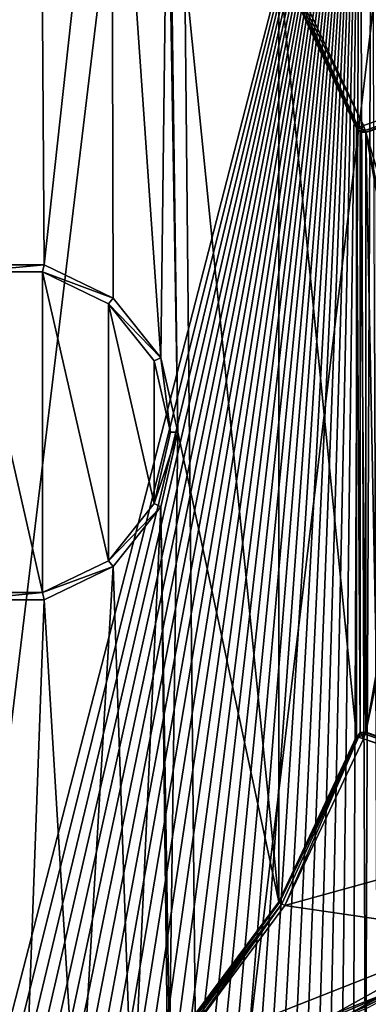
# Model space of a CAD drawing. Extents: x -54 to 446, y -6 to 1844.
# Tile 177 of 196: x 83 to 93, y 1795 to 1822. Entities that reach past the tile are written whole.
import ezdxf

# ---------------------------------------------------------------- set-up
doc = ezdxf.new("R2010")
doc.units = 0
doc.header["$LTSCALE"] = 52.148148
for name, color, linetype in [('779', 7, 'CONTINUOUS'), ('780', 7, 'CONTINUOUS'), ('817', 7, 'CONTINUOUS'), ('818', 7, 'CONTINUOUS'), ('819', 7, 'CONTINUOUS'), ('820', 7, 'CONTINUOUS'), ('821', 7, 'CONTINUOUS'), ('823', 7, 'CONTINUOUS'), ('824', 7, 'CONTINUOUS'), ('825', 7, 'CONTINUOUS'), ('826', 7, 'CONTINUOUS'), ('831', 7, 'CONTINUOUS'), ('832', 7, 'CONTINUOUS'), ('833', 7, 'CONTINUOUS'), ('844', 7, 'CONTINUOUS'), ('851', 7, 'CONTINUOUS'), ('853', 7, 'CONTINUOUS'), ('854', 7, 'CONTINUOUS'), ('855', 7, 'CONTINUOUS'), ('857', 7, 'CONTINUOUS'), ('875', 7, 'CONTINUOUS'), ('876', 7, 'CONTINUOUS'), ('877', 7, 'CONTINUOUS'), ('881', 7, 'CONTINUOUS'), ('905', 7, 'CONTINUOUS')]:
    doc.layers.add(name, color=color, linetype=linetype)

msp = doc.modelspace()

# ---------------------------------------------------------------- linework, layer by layer
at = {"layer": '779', "color": 7, "linetype": 'CONTINUOUS'}
for points in [[(80.604, 1782.006), (80, 1842), (87.716, 1840.991), (80.604, 1782.006)], [(80.604, 1782.006), (87.716, 1840.991), (88.298, 1783.17), (80.604, 1782.006)], [(87.716, 1840.991), (94.913, 1838.031), (88.298, 1783.17), (87.716, 1840.991)], [(94.913, 1838.031), (95.434, 1786.275), (88.298, 1783.17), (94.913, 1838.031)]]:
    msp.add_3dface(points, dxfattribs=at)
at = {"layer": '780', "color": 7, "linetype": 'CONTINUOUS'}
for points in [[(81.952, 1833.828, 19), (81.954, 1815.582, 19), (83.929, 1833.301, 19), (81.952, 1833.828, 19)], [(81.954, 1815.582, 19), (84.046, 1815.582, 19), (83.929, 1833.301, 19), (81.954, 1815.582, 19)], [(83.929, 1833.301, 19), (84.046, 1815.582, 19), (85.883, 1832.403, 19), (83.929, 1833.301, 19)], [(84.046, 1815.582, 19), (85.93, 1814.675, 19), (85.883, 1832.403, 19), (84.046, 1815.582, 19)], [(85.93, 1814.675, 19), (87.235, 1813.039, 19), (85.883, 1832.403, 19), (85.93, 1814.675, 19)], [(85.883, 1832.403, 19), (87.235, 1813.039, 19), (87.422, 1828.014, 19), (85.883, 1832.403, 19)], [(87.235, 1813.039, 19), (87.7, 1811, 19), (87.422, 1828.014, 19), (87.235, 1813.039, 19)], [(87.422, 1828.014, 19), (87.7, 1811, 19), (87.474, 1827.865, 19), (87.422, 1828.014, 19)], [(87.7, 1811, 19), (90.463, 1798.147, 19), (87.474, 1827.865, 19), (87.7, 1811, 19)], [(87.474, 1827.865, 19), (90.463, 1798.147, 19), (90.463, 1823.853, 19), (87.474, 1827.865, 19)], [(90.463, 1798.147, 19), (92.593, 1802.673, 19), (90.463, 1823.853, 19), (90.463, 1798.147, 19)], [(90.463, 1823.853, 19), (92.593, 1802.673, 19), (92.593, 1819.327, 19), (90.463, 1823.853, 19)], [(92.593, 1802.673, 19), (92.694, 1802.787, 19), (92.593, 1819.327, 19), (92.593, 1802.673, 19)], [(92.593, 1819.327, 19), (92.694, 1802.787, 19), (92.694, 1819.213, 19), (92.593, 1819.327, 19)], [(92.846, 1819.204, 19), (93.269, 1817.811, 19), (93.733, 1819.509, 19), (92.846, 1819.204, 19)], [(92.694, 1802.787, 19), (92.846, 1802.796, 19), (92.694, 1819.213, 19), (92.694, 1802.787, 19)], [(92.694, 1819.213, 19), (92.846, 1802.796, 19), (92.846, 1819.204, 19), (92.694, 1819.213, 19)], [(93.158, 1817.716, 19), (93.269, 1817.811, 19), (92.846, 1819.204, 19), (93.158, 1817.716, 19)], [(93.141, 1817.57, 19), (93.158, 1817.716, 19), (92.846, 1819.204, 19), (93.141, 1817.57, 19)], [(93.141, 1804.43, 19), (93.141, 1817.57, 19), (92.846, 1819.204, 19), (93.141, 1804.43, 19)], [(92.846, 1802.796, 19), (93.141, 1804.43, 19), (92.846, 1819.204, 19), (92.846, 1802.796, 19)], [(81.999, 1806.613, 19), (84.001, 1806.613, 19), (81.999, 1815.387, 19), (81.999, 1806.613, 19)], [(81.999, 1815.387, 19), (84.001, 1806.613, 19), (84.001, 1815.387, 19), (81.999, 1815.387, 19)], [(84.001, 1806.613, 19), (85.806, 1807.482, 19), (84.001, 1815.387, 19), (84.001, 1806.613, 19)], [(84.001, 1815.387, 19), (85.806, 1807.482, 19), (85.806, 1814.518, 19), (84.001, 1815.387, 19)], [(85.806, 1807.482, 19), (87.054, 1809.047, 19), (85.806, 1814.518, 19), (85.806, 1807.482, 19)], [(85.806, 1814.518, 19), (87.054, 1809.047, 19), (87.054, 1812.953, 19), (85.806, 1814.518, 19)], [(87.054, 1809.047, 19), (87.5, 1811, 19), (87.054, 1812.953, 19), (87.054, 1809.047, 19)], [(87.7, 1811, 19), (87.235, 1808.961, 19), (87.474, 1794.135, 19), (87.7, 1811, 19)], [(90.463, 1798.147, 19), (87.7, 1811, 19), (87.474, 1794.135, 19), (90.463, 1798.147, 19)], [(87.235, 1808.961, 19), (85.93, 1807.325, 19), (86.458, 1791.822, 19), (87.235, 1808.961, 19)], [(87.422, 1793.986, 19), (87.235, 1808.961, 19), (86.458, 1791.822, 19), (87.422, 1793.986, 19)], [(87.474, 1794.135, 19), (87.235, 1808.961, 19), (87.422, 1793.986, 19), (87.474, 1794.135, 19)], [(85.93, 1807.325, 19), (84.046, 1806.418, 19), (84.971, 1791.039, 19), (85.93, 1807.325, 19)], [(86.458, 1791.822, 19), (85.93, 1807.325, 19), (84.971, 1791.039, 19), (86.458, 1791.822, 19)], [(83.455, 1790.478, 19), (81.954, 1806.418, 19), (80.443, 1790.004, 19), (83.455, 1790.478, 19)], [(84.046, 1806.418, 19), (81.954, 1806.418, 19), (83.455, 1790.478, 19), (84.046, 1806.418, 19)], [(84.971, 1791.039, 19), (84.046, 1806.418, 19), (83.455, 1790.478, 19), (84.971, 1791.039, 19)], [(93.158, 1804.284, 19), (93.141, 1804.43, 19), (92.846, 1802.796, 19), (93.158, 1804.284, 19)], [(93.537, 1802.558, 19), (93.158, 1804.284, 19), (92.846, 1802.796, 19), (93.537, 1802.558, 19)]]:
    msp.add_3dface(points, dxfattribs=at)
at = {"layer": '817', "color": 7, "linetype": 'CONTINUOUS'}
for points in [[(81.954, 1815.582, 18.8), (81.999, 1815.387, 18.8), (84.046, 1815.582, 18.8), (81.954, 1815.582, 18.8)], [(81.999, 1815.387, 18.8), (84.001, 1815.387, 18.8), (84.046, 1815.582, 18.8), (81.999, 1815.387, 18.8)], [(84.046, 1815.582, 18.8), (84.001, 1815.387, 18.8), (85.93, 1814.675, 18.8), (84.046, 1815.582, 18.8)], [(84.001, 1815.387, 18.8), (85.806, 1814.518, 18.8), (85.93, 1814.675, 18.8), (84.001, 1815.387, 18.8)], [(85.93, 1814.675, 18.8), (85.806, 1814.518, 18.8), (87.235, 1813.039, 18.8), (85.93, 1814.675, 18.8)], [(85.806, 1814.518, 18.8), (87.054, 1812.953, 18.8), (87.235, 1813.039, 18.8), (85.806, 1814.518, 18.8)], [(87.054, 1812.953, 18.8), (87.5, 1811, 18.8), (87.235, 1813.039, 18.8), (87.054, 1812.953, 18.8)], [(87.235, 1813.039, 18.8), (87.5, 1811, 18.8), (87.7, 1811, 18.8), (87.235, 1813.039, 18.8)], [(87.5, 1811, 18.8), (87.054, 1809.047, 18.8), (87.7, 1811, 18.8), (87.5, 1811, 18.8)], [(87.7, 1811, 18.8), (87.054, 1809.047, 18.8), (87.235, 1808.961, 18.8), (87.7, 1811, 18.8)], [(87.054, 1809.047, 18.8), (85.806, 1807.482, 18.8), (87.235, 1808.961, 18.8), (87.054, 1809.047, 18.8)], [(87.235, 1808.961, 18.8), (85.806, 1807.482, 18.8), (85.93, 1807.325, 18.8), (87.235, 1808.961, 18.8)], [(85.806, 1807.482, 18.8), (84.001, 1806.613, 18.8), (85.93, 1807.325, 18.8), (85.806, 1807.482, 18.8)], [(85.93, 1807.325, 18.8), (84.001, 1806.613, 18.8), (84.046, 1806.418, 18.8), (85.93, 1807.325, 18.8)], [(84.001, 1806.613, 18.8), (81.999, 1806.613, 18.8), (81.954, 1806.418, 18.8), (84.001, 1806.613, 18.8)], [(84.046, 1806.418, 18.8), (84.001, 1806.613, 18.8), (81.954, 1806.418, 18.8), (84.046, 1806.418, 18.8)]]:
    msp.add_3dface(points, dxfattribs=at)
at = {"layer": '818', "color": 7, "linetype": 'CONTINUOUS'}
for points in [[(81.999, 1815.387, 19), (84.001, 1815.387, 19), (81.999, 1815.387, 18.8), (81.999, 1815.387, 19)], [(84.001, 1815.387, 19), (84.001, 1815.387, 18.8), (81.999, 1815.387, 18.8), (84.001, 1815.387, 19)], [(84.001, 1815.387, 19), (85.806, 1814.518, 19), (84.001, 1815.387, 18.8), (84.001, 1815.387, 19)], [(85.806, 1814.518, 19), (85.806, 1814.518, 18.8), (84.001, 1815.387, 18.8), (85.806, 1814.518, 19)], [(85.806, 1814.518, 19), (87.054, 1812.953, 19), (85.806, 1814.518, 18.8), (85.806, 1814.518, 19)], [(87.054, 1812.953, 19), (87.054, 1812.953, 18.8), (85.806, 1814.518, 18.8), (87.054, 1812.953, 19)], [(87.054, 1812.953, 19), (87.5, 1811, 19), (87.054, 1812.953, 18.8), (87.054, 1812.953, 19)], [(87.5, 1811, 19), (87.5, 1811, 18.8), (87.054, 1812.953, 18.8), (87.5, 1811, 19)]]:
    msp.add_3dface(points, dxfattribs=at)
at = {"layer": '819', "color": 7, "linetype": 'CONTINUOUS'}
for points in [[(87.5, 1811, 19), (87.054, 1809.047, 19), (87.5, 1811, 18.8), (87.5, 1811, 19)], [(87.054, 1809.047, 19), (87.054, 1809.047, 18.8), (87.5, 1811, 18.8), (87.054, 1809.047, 19)], [(87.054, 1809.047, 19), (85.806, 1807.482, 19), (87.054, 1809.047, 18.8), (87.054, 1809.047, 19)], [(85.806, 1807.482, 19), (85.806, 1807.482, 18.8), (87.054, 1809.047, 18.8), (85.806, 1807.482, 19)], [(85.806, 1807.482, 19), (84.001, 1806.613, 19), (85.806, 1807.482, 18.8), (85.806, 1807.482, 19)], [(84.001, 1806.613, 19), (84.001, 1806.613, 18.8), (85.806, 1807.482, 18.8), (84.001, 1806.613, 19)], [(84.001, 1806.613, 19), (81.999, 1806.613, 19), (84.001, 1806.613, 18.8), (84.001, 1806.613, 19)], [(81.999, 1806.613, 19), (81.999, 1806.613, 18.8), (84.001, 1806.613, 18.8), (81.999, 1806.613, 19)]]:
    msp.add_3dface(points, dxfattribs=at)
at = {"layer": '820', "color": 7, "linetype": 'CONTINUOUS'}
for points in [[(87.235, 1808.961, 19), (87.7, 1811, 19), (87.235, 1808.961, 18.8), (87.235, 1808.961, 19)], [(87.7, 1811, 19), (87.7, 1811, 18.8), (87.235, 1808.961, 18.8), (87.7, 1811, 19)], [(85.93, 1807.325, 19), (87.235, 1808.961, 19), (85.93, 1807.325, 18.8), (85.93, 1807.325, 19)], [(87.235, 1808.961, 19), (87.235, 1808.961, 18.8), (85.93, 1807.325, 18.8), (87.235, 1808.961, 19)], [(84.046, 1806.418, 19), (85.93, 1807.325, 19), (84.046, 1806.418, 18.8), (84.046, 1806.418, 19)], [(85.93, 1807.325, 19), (85.93, 1807.325, 18.8), (84.046, 1806.418, 18.8), (85.93, 1807.325, 19)], [(81.954, 1806.418, 19), (84.046, 1806.418, 19), (81.954, 1806.418, 18.8), (81.954, 1806.418, 19)], [(84.046, 1806.418, 19), (84.046, 1806.418, 18.8), (81.954, 1806.418, 18.8), (84.046, 1806.418, 19)]]:
    msp.add_3dface(points, dxfattribs=at)
at = {"layer": '821', "color": 7, "linetype": 'CONTINUOUS'}
for points in [[(84.046, 1815.582, 19), (81.954, 1815.582, 19), (84.046, 1815.582, 18.8), (84.046, 1815.582, 19)], [(81.954, 1815.582, 19), (81.954, 1815.582, 18.8), (84.046, 1815.582, 18.8), (81.954, 1815.582, 19)], [(85.93, 1814.675, 19), (84.046, 1815.582, 19), (85.93, 1814.675, 18.8), (85.93, 1814.675, 19)], [(84.046, 1815.582, 19), (84.046, 1815.582, 18.8), (85.93, 1814.675, 18.8), (84.046, 1815.582, 19)], [(87.235, 1813.039, 19), (85.93, 1814.675, 19), (87.235, 1813.039, 18.8), (87.235, 1813.039, 19)], [(85.93, 1814.675, 19), (85.93, 1814.675, 18.8), (87.235, 1813.039, 18.8), (85.93, 1814.675, 19)], [(87.7, 1811, 19), (87.235, 1813.039, 19), (87.7, 1811, 18.8), (87.7, 1811, 19)], [(87.235, 1813.039, 19), (87.235, 1813.039, 18.8), (87.7, 1811, 18.8), (87.235, 1813.039, 19)]]:
    msp.add_3dface(points, dxfattribs=at)
at = {"layer": '823', "color": 7, "linetype": 'CONTINUOUS'}
for points in [[(92.781, 1802.607, 20), (90.634, 1798.044, 20), (99.158, 1800.411, 20), (92.781, 1802.607, 20)], [(99.158, 1800.411, 20), (90.634, 1798.044, 20), (95.929, 1797.272, 20), (99.158, 1800.411, 20)], [(90.634, 1798.044, 20), (87.622, 1794, 20), (95.929, 1797.272, 20), (90.634, 1798.044, 20)], [(95.929, 1797.272, 20), (87.622, 1794, 20), (91.992, 1795.084, 20), (95.929, 1797.272, 20)]]:
    msp.add_3dface(points, dxfattribs=at)
at = {"layer": '824', "color": 7, "linetype": 'CONTINUOUS'}
for points in [[(93.537, 1802.558, 19), (92.846, 1802.796, 19), (99.223, 1800.6, 19.8), (93.537, 1802.558, 19)], [(99.223, 1800.6, 19.8), (92.846, 1802.796, 19), (92.846, 1802.796, 19.8), (99.223, 1800.6, 19.8)]]:
    msp.add_3dface(points, dxfattribs=at)
at = {"layer": '825', "color": 7, "linetype": 'CONTINUOUS'}
for points in [[(92.593, 1802.673, 19), (90.463, 1798.147, 19), (92.593, 1802.673, 19.8), (92.593, 1802.673, 19)], [(92.593, 1802.673, 19.8), (90.463, 1798.147, 19), (90.463, 1798.147, 19.8), (92.593, 1802.673, 19.8)], [(90.463, 1798.147, 19), (87.474, 1794.135, 19), (90.463, 1798.147, 19.8), (90.463, 1798.147, 19)], [(90.463, 1798.147, 19.8), (87.474, 1794.135, 19), (87.474, 1794.135, 19.8), (90.463, 1798.147, 19.8)]]:
    msp.add_3dface(points, dxfattribs=at)
at = {"layer": '826', "color": 7, "linetype": 'CONTINUOUS'}
for points in [[(92.066, 1794.898, 19.8), (94.694, 1796.201, 18.575), (96.048, 1797.112, 19.8), (92.066, 1794.898, 19.8)], [(92.916, 1795.26, 18.802), (94.694, 1796.201, 18.575), (92.066, 1794.898, 19.8), (92.916, 1795.26, 18.802)]]:
    msp.add_3dface(points, dxfattribs=at)
at = {"layer": '831', "color": 7, "linetype": 'CONTINUOUS'}
for points in [[(90.634, 1823.956, 20), (99.158, 1821.589, 20), (95.929, 1824.728, 20), (90.634, 1823.956, 20)], [(92.781, 1819.393, 20), (99.158, 1821.589, 20), (90.634, 1823.956, 20), (92.781, 1819.393, 20)]]:
    msp.add_3dface(points, dxfattribs=at)
at = {"layer": '832', "color": 7, "linetype": 'CONTINUOUS'}
for points in [[(92.846, 1819.204, 19.8), (96.559, 1820.482, 18.714), (99.223, 1821.4, 19.8), (92.846, 1819.204, 19.8)], [(93.733, 1819.509, 19), (96.559, 1820.482, 18.714), (92.846, 1819.204, 19.8), (93.733, 1819.509, 19)], [(92.846, 1819.204, 19), (93.733, 1819.509, 19), (92.846, 1819.204, 19.8), (92.846, 1819.204, 19)]]:
    msp.add_3dface(points, dxfattribs=at)
at = {"layer": '833', "color": 7, "linetype": 'CONTINUOUS'}
for points in [[(90.463, 1823.853, 19), (92.593, 1819.327, 19), (90.463, 1823.853, 19.8), (90.463, 1823.853, 19)], [(90.463, 1823.853, 19.8), (92.593, 1819.327, 19), (92.593, 1819.327, 19.8), (90.463, 1823.853, 19.8)]]:
    msp.add_3dface(points, dxfattribs=at)
at = {"layer": '844', "color": 7, "linetype": 'CONTINUOUS'}
for points in [[(92.694, 1802.787, 19), (92.593, 1802.673, 19), (92.694, 1802.787, 19.8), (92.694, 1802.787, 19)], [(92.593, 1802.673, 19), (92.593, 1802.673, 19.8), (92.694, 1802.787, 19.8), (92.593, 1802.673, 19)], [(92.846, 1802.796, 19), (92.694, 1802.787, 19), (92.846, 1802.796, 19.8), (92.846, 1802.796, 19)], [(92.846, 1802.796, 19.8), (92.694, 1802.787, 19), (92.694, 1802.787, 19.8), (92.846, 1802.796, 19.8)]]:
    msp.add_3dface(points, dxfattribs=at)
at = {"layer": '851', "color": 7, "linetype": 'CONTINUOUS'}
for points in [[(92.593, 1819.327, 19), (92.694, 1819.213, 19), (92.593, 1819.327, 19.8), (92.593, 1819.327, 19)], [(92.593, 1819.327, 19.8), (92.694, 1819.213, 19), (92.694, 1819.213, 19.8), (92.593, 1819.327, 19.8)], [(92.694, 1819.213, 19), (92.846, 1819.204, 19), (92.694, 1819.213, 19.8), (92.694, 1819.213, 19)], [(92.846, 1819.204, 19), (92.846, 1819.204, 19.8), (92.694, 1819.213, 19.8), (92.846, 1819.204, 19)]]:
    msp.add_3dface(points, dxfattribs=at)
at = {"layer": '853', "color": 7, "linetype": 'CONTINUOUS'}
for points in [[(92.593, 1802.673, 19.8), (90.463, 1798.147, 19.8), (90.486, 1798.133, 19.9), (92.593, 1802.673, 19.8)], [(92.593, 1802.673, 19.8), (90.486, 1798.133, 19.9), (92.607, 1802.668, 19.876), (92.593, 1802.673, 19.8)], [(92.607, 1802.668, 19.876), (90.486, 1798.133, 19.9), (92.648, 1802.654, 19.941), (92.607, 1802.668, 19.876)], [(90.486, 1798.133, 19.9), (90.549, 1798.095, 19.973), (92.648, 1802.654, 19.941), (90.486, 1798.133, 19.9)], [(90.549, 1798.095, 19.973), (90.634, 1798.044, 20), (92.648, 1802.654, 19.941), (90.549, 1798.095, 19.973)], [(90.634, 1798.044, 20), (92.781, 1802.607, 20), (92.648, 1802.654, 19.941), (90.634, 1798.044, 20)], [(90.463, 1798.147, 19.8), (87.474, 1794.135, 19.8), (87.487, 1794.123, 19.881), (90.463, 1798.147, 19.8)], [(90.486, 1798.133, 19.9), (90.463, 1798.147, 19.8), (87.487, 1794.123, 19.881), (90.486, 1798.133, 19.9)], [(87.502, 1794.109, 19.917), (90.486, 1798.133, 19.9), (87.487, 1794.123, 19.881), (87.502, 1794.109, 19.917)], [(90.549, 1798.095, 19.973), (90.486, 1798.133, 19.9), (87.502, 1794.109, 19.917), (90.549, 1798.095, 19.973)], [(87.553, 1794.063, 19.977), (90.549, 1798.095, 19.973), (87.502, 1794.109, 19.917), (87.553, 1794.063, 19.977)], [(87.622, 1794, 20), (90.549, 1798.095, 19.973), (87.553, 1794.063, 19.977), (87.622, 1794, 20)], [(87.622, 1794, 20), (90.634, 1798.044, 20), (90.549, 1798.095, 19.973), (87.622, 1794, 20)]]:
    msp.add_3dface(points, dxfattribs=at)
at = {"layer": '854', "color": 7, "linetype": 'CONTINUOUS'}
for points in [[(92.694, 1802.787, 19.8), (92.593, 1802.673, 19.8), (92.607, 1802.668, 19.876), (92.694, 1802.787, 19.8)], [(92.694, 1802.787, 19.8), (92.607, 1802.668, 19.876), (92.706, 1802.763, 19.9), (92.694, 1802.787, 19.8)], [(92.607, 1802.668, 19.876), (92.648, 1802.654, 19.941), (92.706, 1802.763, 19.9), (92.607, 1802.668, 19.876)], [(92.648, 1802.654, 19.941), (92.738, 1802.697, 19.973), (92.706, 1802.763, 19.9), (92.648, 1802.654, 19.941)], [(92.648, 1802.654, 19.941), (92.781, 1802.607, 20), (92.738, 1802.697, 19.973), (92.648, 1802.654, 19.941)], [(92.846, 1802.796, 19.8), (92.694, 1802.787, 19.8), (92.706, 1802.763, 19.9), (92.846, 1802.796, 19.8)], [(92.841, 1802.782, 19.876), (92.846, 1802.796, 19.8), (92.706, 1802.763, 19.9), (92.841, 1802.782, 19.876)], [(92.738, 1802.697, 19.973), (92.841, 1802.782, 19.876), (92.706, 1802.763, 19.9), (92.738, 1802.697, 19.973)], [(92.827, 1802.741, 19.941), (92.841, 1802.782, 19.876), (92.738, 1802.697, 19.973), (92.827, 1802.741, 19.941)], [(92.781, 1802.607, 20), (92.827, 1802.741, 19.941), (92.738, 1802.697, 19.973), (92.781, 1802.607, 20)]]:
    msp.add_3dface(points, dxfattribs=at)
at = {"layer": '855', "color": 7, "linetype": 'CONTINUOUS'}
for points in [[(92.827, 1802.741, 19.941), (92.781, 1802.607, 20), (99.184, 1800.486, 19.984), (92.827, 1802.741, 19.941)], [(92.781, 1802.607, 20), (99.158, 1800.411, 20), (99.184, 1800.486, 19.984), (92.781, 1802.607, 20)], [(92.841, 1802.782, 19.876), (92.827, 1802.741, 19.941), (99.213, 1800.571, 19.908), (92.841, 1802.782, 19.876)], [(99.213, 1800.571, 19.908), (92.827, 1802.741, 19.941), (99.205, 1800.549, 19.937), (99.213, 1800.571, 19.908)], [(99.205, 1800.549, 19.937), (92.827, 1802.741, 19.941), (99.184, 1800.486, 19.984), (99.205, 1800.549, 19.937)], [(99.223, 1800.6, 19.8), (92.846, 1802.796, 19.8), (92.841, 1802.782, 19.876), (99.223, 1800.6, 19.8)], [(99.223, 1800.6, 19.8), (92.841, 1802.782, 19.876), (99.213, 1800.571, 19.908), (99.223, 1800.6, 19.8)]]:
    msp.add_3dface(points, dxfattribs=at)
at = {"layer": '857', "color": 7, "linetype": 'CONTINUOUS'}
for points in [[(95.929, 1797.272, 20), (91.992, 1795.084, 20), (94.102, 1795.924, 19.941), (95.929, 1797.272, 20)], [(92.066, 1794.898, 19.8), (96.048, 1797.112, 19.8), (94.102, 1795.924, 19.941), (92.066, 1794.898, 19.8)], [(94.102, 1795.924, 19.941), (91.992, 1795.084, 20), (90.972, 1794.571, 19.941), (94.102, 1795.924, 19.941)], [(92.066, 1794.898, 19.8), (94.102, 1795.924, 19.941), (90.972, 1794.571, 19.941), (92.066, 1794.898, 19.8)]]:
    msp.add_3dface(points, dxfattribs=at)
at = {"layer": '875', "color": 7, "linetype": 'CONTINUOUS'}
for points in [[(99.158, 1821.589, 20), (92.781, 1819.393, 20), (92.827, 1819.259, 19.941), (99.158, 1821.589, 20)], [(99.184, 1821.514, 19.984), (99.158, 1821.589, 20), (92.827, 1819.259, 19.941), (99.184, 1821.514, 19.984)], [(99.205, 1821.451, 19.937), (99.184, 1821.514, 19.984), (92.827, 1819.259, 19.941), (99.205, 1821.451, 19.937)], [(92.841, 1819.218, 19.876), (99.205, 1821.451, 19.937), (92.827, 1819.259, 19.941), (92.841, 1819.218, 19.876)], [(99.213, 1821.429, 19.908), (99.205, 1821.451, 19.937), (92.841, 1819.218, 19.876), (99.213, 1821.429, 19.908)], [(92.846, 1819.204, 19.8), (99.213, 1821.429, 19.908), (92.841, 1819.218, 19.876), (92.846, 1819.204, 19.8)], [(92.846, 1819.204, 19.8), (99.223, 1821.4, 19.8), (99.213, 1821.429, 19.908), (92.846, 1819.204, 19.8)]]:
    msp.add_3dface(points, dxfattribs=at)
at = {"layer": '876', "color": 7, "linetype": 'CONTINUOUS'}
for points in [[(92.607, 1819.332, 19.876), (92.593, 1819.327, 19.8), (92.706, 1819.237, 19.9), (92.607, 1819.332, 19.876)], [(92.593, 1819.327, 19.8), (92.694, 1819.213, 19.8), (92.706, 1819.237, 19.9), (92.593, 1819.327, 19.8)], [(92.648, 1819.346, 19.941), (92.607, 1819.332, 19.876), (92.738, 1819.303, 19.973), (92.648, 1819.346, 19.941)], [(92.738, 1819.303, 19.973), (92.607, 1819.332, 19.876), (92.706, 1819.237, 19.9), (92.738, 1819.303, 19.973)], [(92.781, 1819.393, 20), (92.648, 1819.346, 19.941), (92.738, 1819.303, 19.973), (92.781, 1819.393, 20)], [(92.827, 1819.259, 19.941), (92.738, 1819.303, 19.973), (92.706, 1819.237, 19.9), (92.827, 1819.259, 19.941)], [(92.827, 1819.259, 19.941), (92.781, 1819.393, 20), (92.738, 1819.303, 19.973), (92.827, 1819.259, 19.941)], [(92.694, 1819.213, 19.8), (92.841, 1819.218, 19.876), (92.706, 1819.237, 19.9), (92.694, 1819.213, 19.8)], [(92.694, 1819.213, 19.8), (92.846, 1819.204, 19.8), (92.841, 1819.218, 19.876), (92.694, 1819.213, 19.8)], [(92.841, 1819.218, 19.876), (92.827, 1819.259, 19.941), (92.706, 1819.237, 19.9), (92.841, 1819.218, 19.876)]]:
    msp.add_3dface(points, dxfattribs=at)
at = {"layer": '877', "color": 7, "linetype": 'CONTINUOUS'}
for points in [[(92.648, 1819.346, 19.941), (90.549, 1823.905, 19.973), (90.486, 1823.867, 19.9), (92.648, 1819.346, 19.941)], [(92.781, 1819.393, 20), (90.634, 1823.956, 20), (90.549, 1823.905, 19.973), (92.781, 1819.393, 20)], [(92.648, 1819.346, 19.941), (92.781, 1819.393, 20), (90.549, 1823.905, 19.973), (92.648, 1819.346, 19.941)], [(90.463, 1823.853, 19.8), (92.607, 1819.332, 19.876), (90.486, 1823.867, 19.9), (90.463, 1823.853, 19.8)], [(90.463, 1823.853, 19.8), (92.593, 1819.327, 19.8), (92.607, 1819.332, 19.876), (90.463, 1823.853, 19.8)], [(92.607, 1819.332, 19.876), (92.648, 1819.346, 19.941), (90.486, 1823.867, 19.9), (92.607, 1819.332, 19.876)]]:
    msp.add_3dface(points, dxfattribs=at)
at = {"layer": '881', "color": 7, "linetype": 'CONTINUOUS'}
for points in [[(80.544, 1785.005, -20), (68, 1832, -20), (92.685, 1832, -20), (80.544, 1785.005, -20)], [(80.972, 1785.021, -20), (80.544, 1785.005, -20), (92.685, 1832, -20), (80.972, 1785.021, -20)], [(81.403, 1785.05, -20), (80.972, 1785.021, -20), (92.685, 1832, -20), (81.403, 1785.05, -20)], [(81.835, 1785.094, -20), (81.403, 1785.05, -20), (92.685, 1832, -20), (81.835, 1785.094, -20)], [(82.269, 1785.152, -20), (81.835, 1785.094, -20), (92.685, 1832, -20), (82.269, 1785.152, -20)], [(82.704, 1785.224, -20), (82.269, 1785.152, -20), (92.685, 1832, -20), (82.704, 1785.224, -20)], [(83.139, 1785.31, -20), (82.704, 1785.224, -20), (92.685, 1832, -20), (83.139, 1785.31, -20)], [(83.576, 1785.411, -20), (83.139, 1785.31, -20), (92.685, 1832, -20), (83.576, 1785.411, -20)], [(84.012, 1785.527, -20), (83.576, 1785.411, -20), (92.685, 1832, -20), (84.012, 1785.527, -20)], [(84.448, 1785.657, -20), (84.012, 1785.527, -20), (92.685, 1832, -20), (84.448, 1785.657, -20)], [(84.884, 1785.802, -20), (84.448, 1785.657, -20), (92.685, 1832, -20), (84.884, 1785.802, -20)], [(85.319, 1785.963, -20), (84.884, 1785.802, -20), (92.685, 1832, -20), (85.319, 1785.963, -20)], [(85.753, 1786.138, -20), (85.319, 1785.963, -20), (92.685, 1832, -20), (85.753, 1786.138, -20)], [(86.185, 1786.329, -20), (85.753, 1786.138, -20), (92.685, 1832, -20), (86.185, 1786.329, -20)], [(86.615, 1786.535, -20), (86.185, 1786.329, -20), (92.685, 1832, -20), (86.615, 1786.535, -20)], [(87.043, 1786.757, -20), (86.615, 1786.535, -20), (92.685, 1832, -20), (87.043, 1786.757, -20)], [(87.468, 1786.994, -20), (87.043, 1786.757, -20), (92.685, 1832, -20), (87.468, 1786.994, -20)], [(87.89, 1787.246, -20), (87.468, 1786.994, -20), (92.685, 1832, -20), (87.89, 1787.246, -20)], [(88.308, 1787.514, -20), (87.89, 1787.246, -20), (92.685, 1832, -20), (88.308, 1787.514, -20)], [(88.721, 1787.797, -20), (88.308, 1787.514, -20), (92.685, 1832, -20), (88.721, 1787.797, -20)], [(89.13, 1788.095, -20), (88.721, 1787.797, -20), (92.685, 1832, -20), (89.13, 1788.095, -20)], [(89.533, 1788.409, -20), (89.13, 1788.095, -20), (92.685, 1832, -20), (89.533, 1788.409, -20)], [(89.93, 1788.738, -20), (89.533, 1788.409, -20), (92.685, 1832, -20), (89.93, 1788.738, -20)], [(90.321, 1789.082, -20), (89.93, 1788.738, -20), (92.685, 1832, -20), (90.321, 1789.082, -20)], [(90.705, 1789.441, -20), (90.321, 1789.082, -20), (92.685, 1832, -20), (90.705, 1789.441, -20)], [(91.082, 1789.815, -20), (90.705, 1789.441, -20), (92.685, 1832, -20), (91.082, 1789.815, -20)], [(91.451, 1790.203, -20), (91.082, 1789.815, -20), (92.685, 1832, -20), (91.451, 1790.203, -20)], [(91.811, 1790.606, -20), (91.451, 1790.203, -20), (92.685, 1832, -20), (91.811, 1790.606, -20)], [(92.163, 1791.023, -20), (91.811, 1790.606, -20), (92.685, 1832, -20), (92.163, 1791.023, -20)], [(92.505, 1791.455, -20), (92.163, 1791.023, -20), (92.685, 1832, -20), (92.505, 1791.455, -20)], [(92.837, 1791.9, -20), (92.505, 1791.455, -20), (92.685, 1832, -20), (92.837, 1791.9, -20)], [(93.009, 1831.534, -20), (92.837, 1791.9, -20), (92.685, 1832, -20), (93.009, 1831.534, -20)], [(93.159, 1792.36, -20), (92.837, 1791.9, -20), (93.009, 1831.534, -20), (93.159, 1792.36, -20)]]:
    msp.add_3dface(points, dxfattribs=at)
at = {"layer": '905', "color": 7, "linetype": 'CONTINUOUS'}
for points in [[(80, 1842), (80.604, 1782.006), (87.716, 1840.991), (80, 1842)], [(80.604, 1782.006), (88.298, 1783.17), (87.716, 1840.991), (80.604, 1782.006)], [(88.298, 1783.17), (94.913, 1838.031), (87.716, 1840.991), (88.298, 1783.17)], [(88.298, 1783.17), (95.434, 1786.275), (94.913, 1838.031), (88.298, 1783.17)]]:
    msp.add_3dface(points, dxfattribs=at)

doc.saveas('drawing.dxf')
